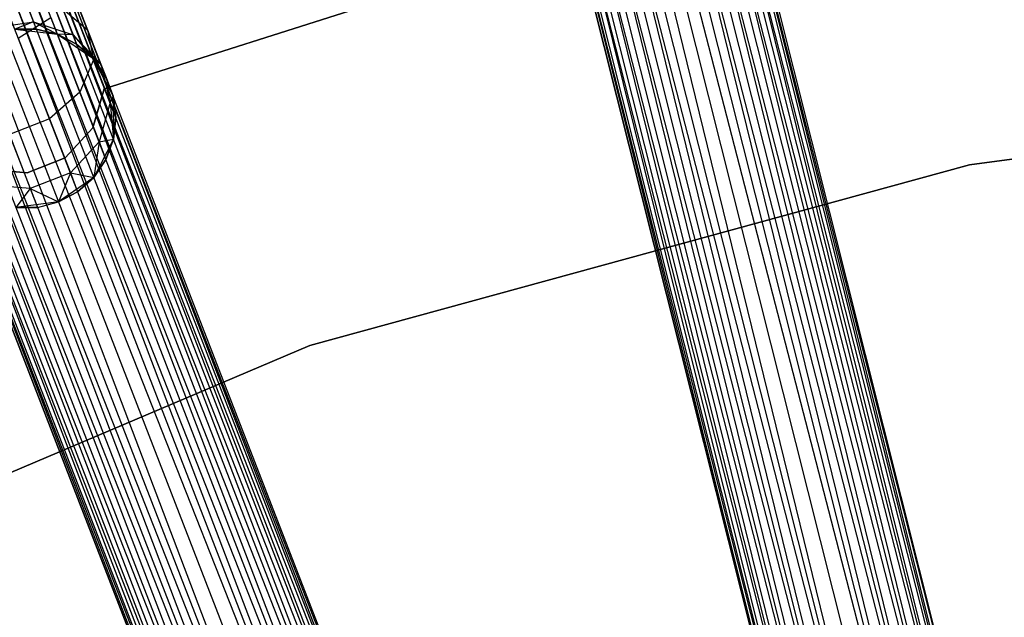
# Model space of a CAD drawing. Extents: x -102 to 101, y -101 to 102.
# Tile 117 of 256: x -22.65 to -11.69, y 50.73 to 57.39. Entities that reach past the tile are written whole.
import ezdxf

# ---------------------------------------------------------------- set-up
doc = ezdxf.new("R2010")
doc.units = 0
doc.header["$LTSCALE"] = 25.4
doc.layers.get('0').update_dxf_attribs({"linetype": 'CONTINUOUS'})

# ---------------------------------------------------------------- blocks, each defined once
blk = doc.blocks.new('NL2500012268_STL')
at = {"color": 0}
for p, q in [((83.758, 78.403, 326.932), (92.721, 42.112, 326.751)), ((92.985, 42.178, 327.145), (83.758, 78.403, 326.932)), ((92.985, 42.178, 327.145), (83.758, 78.403, 326.932)), ((92.876, 42.151, 326.932), (83.758, 78.403, 326.932)), ((92.876, 42.151, 326.932), (83.758, 78.403, 326.932)), ((83.758, 78.403, 326.932), (92.721, 42.112, 326.751)), ((83.867, 78.43, 327.855), (93.041, 42.192, 327.621)), ((92.876, 42.151, 328.068), (83.867, 78.43, 327.855)), ((92.876, 42.151, 328.068), (83.867, 78.43, 327.855)), ((92.985, 42.178, 327.855), (83.867, 78.43, 327.855)), ((92.985, 42.178, 327.855), (83.867, 78.43, 327.855)), ((83.867, 78.43, 327.855), (93.041, 42.192, 327.621)), ((93.041, 42.192, 327.379), (83.923, 78.444, 327.379)), ((93.041, 42.192, 327.621), (83.923, 78.444, 327.379)), ((83.923, 78.444, 327.379), (92.985, 42.178, 327.145)), ((93.041, 42.192, 327.621), (83.923, 78.444, 327.379)), ((93.041, 42.192, 327.379), (83.923, 78.444, 327.379)), ((83.923, 78.444, 327.379), (92.985, 42.178, 327.145)), ((83.411, 78.316, 326.615), (92.31, 42.009, 326.529)), ((92.721, 42.112, 326.751), (83.411, 78.316, 326.615)), ((92.721, 42.112, 326.751), (83.411, 78.316, 326.615)), ((92.528, 42.064, 326.615), (83.411, 78.316, 326.615)), ((92.528, 42.064, 326.615), (83.411, 78.316, 326.615)), ((83.411, 78.316, 326.615), (92.31, 42.009, 326.529)), ((83.603, 78.364, 328.249), (92.876, 42.151, 328.068)), ((92.528, 42.064, 328.385), (83.603, 78.364, 328.249)), ((92.528, 42.064, 328.385), (83.603, 78.364, 328.249)), ((92.721, 42.112, 328.249), (83.603, 78.364, 328.249)), ((92.721, 42.112, 328.249), (83.603, 78.364, 328.249)), ((83.603, 78.364, 328.249), (92.876, 42.151, 328.068)), ((92.31, 42.009, 326.529), (82.96, 78.202, 326.5)), ((92.078, 41.95, 328.5), (82.96, 78.202, 328.5)), ((92.078, 41.95, 328.5), (82.96, 78.202, 328.5)), ((92.078, 41.95, 326.5), (82.96, 78.202, 326.5)), ((92.31, 42.009, 326.529), (82.96, 78.202, 326.5)), ((92.078, 41.95, 326.5), (82.96, 78.202, 326.5)), ((91.846, 41.892, 326.529), (82.96, 78.202, 326.5)), ((91.846, 41.892, 326.529), (82.96, 78.202, 326.5)), ((83.192, 78.261, 328.471), (92.528, 42.064, 328.385)), ((92.31, 42.009, 328.471), (83.192, 78.261, 328.471)), ((92.31, 42.009, 328.471), (83.192, 78.261, 328.471)), ((83.192, 78.261, 328.471), (92.528, 42.064, 328.385)), ((82.509, 78.089, 326.615), (91.435, 41.789, 326.751)), ((91.846, 41.892, 326.529), (82.509, 78.089, 326.615)), ((91.846, 41.892, 326.529), (82.509, 78.089, 326.615)), ((91.627, 41.837, 326.615), (82.509, 78.089, 326.615)), ((91.627, 41.837, 326.615), (82.509, 78.089, 326.615)), ((82.509, 78.089, 326.615), (91.435, 41.789, 326.751)), ((91.627, 41.837, 328.385), (82.728, 78.144, 328.471)), ((91.627, 41.837, 328.385), (82.728, 78.144, 328.471)), ((91.846, 41.892, 328.471), (82.728, 78.144, 328.471)), ((91.846, 41.892, 328.471), (82.728, 78.144, 328.471)), ((81.997, 77.96, 327.379), (91.115, 41.708, 327.621)), ((91.115, 41.708, 327.379), (81.997, 77.96, 327.379)), ((81.997, 77.96, 327.379), (91.115, 41.708, 327.621)), ((91.171, 41.722, 327.145), (81.997, 77.96, 327.379)), ((91.171, 41.722, 327.145), (81.997, 77.96, 327.379)), ((91.115, 41.708, 327.379), (81.997, 77.96, 327.379)), ((82.053, 77.974, 327.855), (91.28, 41.75, 328.068)), ((91.115, 41.708, 327.621), (82.053, 77.974, 327.855)), ((91.115, 41.708, 327.621), (82.053, 77.974, 327.855)), ((91.171, 41.722, 327.855), (82.053, 77.974, 327.855)), ((91.171, 41.722, 327.855), (82.053, 77.974, 327.855)), ((82.053, 77.974, 327.855), (91.28, 41.75, 328.068)), ((82.162, 78.001, 326.932), (91.171, 41.722, 327.145)), ((91.435, 41.789, 326.751), (82.162, 78.001, 326.932)), ((91.435, 41.789, 326.751), (82.162, 78.001, 326.932)), ((91.28, 41.75, 326.932), (82.162, 78.001, 326.932)), ((91.28, 41.75, 326.932), (82.162, 78.001, 326.932)), ((82.162, 78.001, 326.932), (91.171, 41.722, 327.145)), ((82.317, 78.04, 328.249), (91.627, 41.837, 328.385)), ((91.28, 41.75, 328.068), (82.317, 78.04, 328.249)), ((91.28, 41.75, 328.068), (82.317, 78.04, 328.249)), ((91.435, 41.789, 328.249), (82.317, 78.04, 328.249)), ((91.435, 41.789, 328.249), (82.317, 78.04, 328.249)), ((82.317, 78.04, 328.249), (91.627, 41.837, 328.385)), ((87.928, 40.692, 327.379), (74.424, 75.549, 327.379)), ((87.928, 40.692, 327.621), (74.424, 75.549, 327.379)), ((74.424, 75.549, 327.379), (87.874, 40.671, 327.145)), ((87.928, 40.692, 327.621), (74.424, 75.549, 327.379)), ((87.928, 40.692, 327.379), (74.424, 75.549, 327.379)), ((74.424, 75.549, 327.379), (87.874, 40.671, 327.145)), ((74.266, 75.488, 326.932), (87.62, 40.573, 326.751)), ((87.874, 40.671, 327.145), (74.266, 75.488, 326.932)), ((87.874, 40.671, 327.145), (74.266, 75.488, 326.932)), ((87.769, 40.631, 326.932), (74.266, 75.488, 326.932)), ((87.769, 40.631, 326.932), (74.266, 75.488, 326.932)), ((74.266, 75.488, 326.932), (87.62, 40.573, 326.751)), ((74.37, 75.528, 327.855), (87.928, 40.692, 327.621)), ((87.769, 40.631, 328.068), (74.37, 75.528, 327.855)), ((87.769, 40.631, 328.068), (74.37, 75.528, 327.855)), ((87.874, 40.671, 327.855), (74.37, 75.528, 327.855)), ((87.874, 40.671, 327.855), (74.37, 75.528, 327.855)), ((74.37, 75.528, 327.855), (87.928, 40.692, 327.621)), ((73.932, 75.358, 326.615), (87.225, 40.42, 326.529)), ((87.62, 40.573, 326.751), (73.932, 75.358, 326.615)), ((87.62, 40.573, 326.751), (73.932, 75.358, 326.615)), ((87.435, 40.501, 326.615), (73.932, 75.358, 326.615)), ((87.435, 40.501, 326.615), (73.932, 75.358, 326.615)), ((73.932, 75.358, 326.615), (87.225, 40.42, 326.529)), ((74.117, 75.43, 328.249), (87.769, 40.631, 328.068)), ((87.435, 40.501, 328.385), (74.117, 75.43, 328.249)), ((87.435, 40.501, 328.385), (74.117, 75.43, 328.249)), ((87.62, 40.573, 328.249), (74.117, 75.43, 328.249)), ((87.62, 40.573, 328.249), (74.117, 75.43, 328.249)), ((74.117, 75.43, 328.249), (87.769, 40.631, 328.068)), ((73.722, 75.277, 328.471), (87.435, 40.501, 328.385)), ((87.225, 40.42, 328.471), (73.722, 75.277, 328.471)), ((87.225, 40.42, 328.471), (73.722, 75.277, 328.471)), ((73.722, 75.277, 328.471), (87.435, 40.501, 328.385)), ((87.225, 40.42, 326.529), (73.498, 75.19, 326.5)), ((87.002, 40.334, 328.5), (73.498, 75.19, 328.5)), ((87.002, 40.334, 328.5), (73.498, 75.19, 328.5)), ((87.002, 40.334, 326.5), (73.498, 75.19, 326.5)), ((87.225, 40.42, 326.529), (73.498, 75.19, 326.5)), ((87.002, 40.334, 326.5), (73.498, 75.19, 326.5)), ((86.779, 40.247, 326.529), (73.498, 75.19, 326.5)), ((86.779, 40.247, 326.529), (73.498, 75.19, 326.5)), ((73.065, 75.022, 326.615), (86.384, 40.094, 326.751)), ((86.779, 40.247, 326.529), (73.065, 75.022, 326.615)), ((86.779, 40.247, 326.529), (73.065, 75.022, 326.615)), ((86.569, 40.166, 326.615), (73.065, 75.022, 326.615)), ((86.569, 40.166, 326.615), (73.065, 75.022, 326.615)), ((73.065, 75.022, 326.615), (86.384, 40.094, 326.751)), ((86.569, 40.166, 328.385), (73.275, 75.104, 328.471)), ((86.569, 40.166, 328.385), (73.275, 75.104, 328.471)), ((86.779, 40.247, 328.471), (73.275, 75.104, 328.471)), ((86.779, 40.247, 328.471), (73.275, 75.104, 328.471)), ((72.731, 74.893, 326.932), (86.13, 39.996, 327.145)), ((86.384, 40.094, 326.751), (72.731, 74.893, 326.932)), ((86.384, 40.094, 326.751), (72.731, 74.893, 326.932)), ((86.235, 40.036, 326.932), (72.731, 74.893, 326.932)), ((86.235, 40.036, 326.932), (72.731, 74.893, 326.932)), ((72.731, 74.893, 326.932), (86.13, 39.996, 327.145)), ((72.88, 74.951, 328.249), (86.569, 40.166, 328.385)), ((86.235, 40.036, 328.068), (72.88, 74.951, 328.249)), ((86.235, 40.036, 328.068), (72.88, 74.951, 328.249)), ((86.384, 40.094, 328.249), (72.88, 74.951, 328.249)), ((86.384, 40.094, 328.249), (72.88, 74.951, 328.249)), ((72.88, 74.951, 328.249), (86.569, 40.166, 328.385)), ((72.573, 74.832, 327.379), (86.076, 39.975, 327.621)), ((86.076, 39.975, 327.379), (72.573, 74.832, 327.379)), ((72.573, 74.832, 327.379), (86.076, 39.975, 327.621)), ((86.13, 39.996, 327.145), (72.573, 74.832, 327.379)), ((86.13, 39.996, 327.145), (72.573, 74.832, 327.379)), ((86.076, 39.975, 327.379), (72.573, 74.832, 327.379)), ((72.626, 74.852, 327.855), (86.235, 40.036, 328.068)), ((86.076, 39.975, 327.621), (72.626, 74.852, 327.855)), ((86.076, 39.975, 327.621), (72.626, 74.852, 327.855)), ((86.13, 39.996, 327.855), (72.626, 74.852, 327.855)), ((86.13, 39.996, 327.855), (72.626, 74.852, 327.855)), ((72.626, 74.852, 327.855), (86.235, 40.036, 328.068)), ((81.658, 56.701, 23), (87.017, 58.405, 23)), ((87.017, 58.405, 21), (81.658, 56.701, 21)), ((87.017, 58.405, 21), (81.658, 56.701, 21)), ((81.658, 56.701, 23), (87.017, 58.405, 23)), ((81.252, 57.925, 27.236), (81.472, 57.356, 26.829)), ((81.252, 57.925, 27.236), (81.472, 57.356, 26.829)), ((81.263, 57.735, 27.675), (81.539, 57.022, 27.165)), ((81.263, 57.735, 27.675), (81.539, 57.022, 27.165)), ((80.784, 57.67, 26.288), (80.871, 57.445, 25.927)), ((80.784, 57.67, 26.288), (80.871, 57.445, 25.927)), ((81.199, 57.59, 26.513), (81.311, 57.301, 26.048)), ((81.199, 57.59, 26.513), (81.311, 57.301, 26.048)), ((81.199, 57.59, 26.513), (81.472, 57.356, 26.829)), ((81.199, 57.59, 26.513), (81.472, 57.356, 26.829)), ((80.7, 57.263, 28.245), (81.064, 57.496, 28.039)), ((80.7, 57.263, 28.245), (81.064, 57.496, 28.039)), ((81.064, 57.496, 28.039), (81.387, 56.664, 27.443)), ((81.064, 57.496, 28.039), (81.387, 56.664, 27.443)), ((80.4, 57.375, 25.883), (80.871, 57.445, 25.927)), ((80.4, 57.375, 25.883), (80.871, 57.445, 25.927)), ((80.871, 57.445, 25.927), (80.661, 57.364, 25.5)), ((80.871, 57.445, 25.927), (80.661, 57.364, 25.5)), ((80.902, 57.366, 25.5), (80.661, 57.364, 25.5)), ((80.661, 57.364, 21), (80.902, 57.366, 25.5)), ((80.902, 57.366, 25.5), (80.661, 57.364, 25.5)), ((80.661, 57.364, 21), (80.902, 57.366, 25.5)), ((80.661, 57.364, 21), (81.137, 57.31, 21)), ((80.661, 57.364, 21), (81.137, 57.31, 21)), ((80.871, 57.445, 25.927), (80.902, 57.366, 25.5)), ((80.871, 57.445, 25.927), (80.902, 57.366, 25.5)), ((80.871, 57.445, 25.927), (81.137, 57.31, 25.5)), ((80.871, 57.445, 25.927), (81.137, 57.31, 25.5)), ((80.871, 57.445, 25.927), (81.311, 57.301, 26.048)), ((80.871, 57.445, 25.927), (81.311, 57.301, 26.048)), ((81.137, 57.31, 25.5), (80.902, 57.366, 25.5)), ((80.902, 57.366, 25.5), (81.137, 57.31, 21)), ((80.902, 57.366, 25.5), (81.137, 57.31, 21)), ((81.137, 57.31, 25.5), (80.902, 57.366, 25.5)), ((81.472, 57.356, 26.829), (81.619, 56.976, 26.219)), ((81.472, 57.356, 26.829), (81.619, 56.976, 26.219)), ((81.472, 57.356, 26.829), (81.539, 57.022, 27.165)), ((81.472, 57.356, 26.829), (81.539, 57.022, 27.165)), ((80.7, 57.263, 28.245), (81.048, 56.365, 27.601)), ((80.7, 57.263, 28.245), (81.048, 56.365, 27.601)), ((81.137, 57.31, 21), (81.532, 57.04, 21)), ((81.311, 57.301, 26.048), (81.137, 57.31, 25.5)), ((81.311, 57.301, 26.048), (81.137, 57.31, 25.5)), ((81.351, 57.199, 25.5), (81.137, 57.31, 25.5)), ((81.137, 57.31, 21), (81.351, 57.199, 25.5)), ((81.137, 57.31, 21), (81.532, 57.04, 21)), ((81.137, 57.31, 25.5), (81.137, 57.31, 21)), ((81.137, 57.31, 25.5), (81.137, 57.31, 21)), ((81.351, 57.199, 25.5), (81.137, 57.31, 25.5)), ((81.137, 57.31, 21), (81.351, 57.199, 25.5)), ((81.311, 57.301, 26.048), (81.351, 57.199, 25.5)), ((81.311, 57.301, 26.048), (81.351, 57.199, 25.5)), ((81.311, 57.301, 26.048), (81.532, 57.04, 25.5)), ((81.311, 57.301, 26.048), (81.532, 57.04, 25.5)), ((81.311, 57.301, 26.048), (81.619, 56.976, 26.219)), ((81.311, 57.301, 26.048), (81.619, 56.976, 26.219)), ((81.532, 57.04, 25.5), (81.351, 57.199, 25.5)), ((81.351, 57.199, 25.5), (81.532, 57.04, 21)), ((81.351, 57.199, 25.5), (81.532, 57.04, 21)), ((81.532, 57.04, 25.5), (81.351, 57.199, 25.5)), ((81.539, 57.022, 27.165), (81.387, 56.664, 27.443)), ((81.539, 57.022, 27.165), (81.387, 56.664, 27.443)), ((81.532, 57.04, 21), (81.758, 56.618, 21)), ((81.619, 56.976, 26.219), (81.532, 57.04, 25.5)), ((81.619, 56.976, 26.219), (81.532, 57.04, 25.5)), ((81.671, 56.843, 25.5), (81.532, 57.04, 25.5)), ((81.532, 57.04, 21), (81.671, 56.843, 25.5)), ((81.532, 57.04, 21), (81.758, 56.618, 21)), ((81.532, 57.04, 25.5), (81.532, 57.04, 21)), ((81.532, 57.04, 25.5), (81.532, 57.04, 21)), ((81.671, 56.843, 25.5), (81.532, 57.04, 25.5)), ((81.532, 57.04, 21), (81.671, 56.843, 25.5)), ((81.539, 57.022, 27.165), (81.724, 56.546, 26.401)), ((81.539, 57.022, 27.165), (81.724, 56.546, 26.401)), ((81.619, 56.976, 26.219), (81.671, 56.843, 25.5)), ((81.619, 56.976, 26.219), (81.758, 56.618, 25.5)), ((81.619, 56.976, 26.219), (81.671, 56.843, 25.5)), ((81.619, 56.976, 26.219), (81.758, 56.618, 25.5)), ((81.619, 56.976, 26.219), (81.724, 56.546, 26.401)), ((81.619, 56.976, 26.219), (81.724, 56.546, 26.401)), ((81.671, 56.843, 25.5), (81.758, 56.618, 21)), ((81.671, 56.843, 25.5), (81.758, 56.618, 21)), ((98.839, 56.867, 21), (91.293, 55.852, 21)), ((91.293, 55.852, 23), (98.839, 56.867, 23)), ((91.293, 55.852, 23), (98.839, 56.867, 23)), ((98.839, 56.867, 21), (91.293, 55.852, 21)), ((81.531, 56.265, 23), (81.658, 56.701, 23)), ((81.658, 56.701, 21), (81.531, 56.265, 21)), ((81.658, 56.701, 21), (81.531, 56.265, 21)), ((81.531, 56.265, 23), (81.658, 56.701, 23)), ((81.658, 56.701, 23), (81.658, 56.701, 21)), ((81.658, 56.701, 23), (81.658, 56.701, 21)), ((81.387, 56.664, 27.443), (81.048, 56.365, 27.601)), ((81.387, 56.664, 27.443), (81.048, 56.365, 27.601)), ((81.387, 56.664, 27.443), (81.602, 56.109, 26.552)), ((81.387, 56.664, 27.443), (81.602, 56.109, 26.552)), ((81.724, 56.546, 26.401), (81.758, 56.618, 25.5)), ((81.724, 56.546, 26.401), (81.758, 56.618, 25.5)), ((81.758, 56.618, 21), (81.761, 56.14, 21)), ((81.758, 56.618, 25.5), (81.758, 56.618, 21)), ((81.789, 56.379, 25.5), (81.758, 56.618, 25.5)), ((81.758, 56.618, 21), (81.789, 56.379, 25.5)), ((81.758, 56.618, 21), (81.761, 56.14, 21)), ((81.758, 56.618, 25.5), (81.758, 56.618, 21)), ((81.789, 56.379, 25.5), (81.758, 56.618, 25.5)), ((81.758, 56.618, 21), (81.789, 56.379, 25.5)), ((81.724, 56.546, 26.401), (81.602, 56.109, 26.552)), ((81.724, 56.546, 26.401), (81.602, 56.109, 26.552)), ((81.724, 56.546, 26.401), (81.789, 56.379, 25.5)), ((81.724, 56.546, 26.401), (81.789, 56.379, 25.5)), ((81.724, 56.546, 26.401), (81.761, 56.14, 25.5)), ((81.724, 56.546, 26.401), (81.761, 56.14, 25.5)), ((81.048, 56.365, 27.601), (80.602, 56.192, 27.601)), ((81.048, 56.365, 27.601), (80.602, 56.192, 27.601)), ((81.048, 56.365, 27.601), (81.281, 55.764, 26.637)), ((81.048, 56.365, 27.601), (81.281, 55.764, 26.637)), ((81.761, 56.14, 25.5), (81.789, 56.379, 25.5)), ((81.789, 56.379, 25.5), (81.761, 56.14, 21)), ((81.789, 56.379, 25.5), (81.761, 56.14, 21)), ((81.761, 56.14, 25.5), (81.789, 56.379, 25.5)), ((81.223, 55.93, 23), (81.531, 56.265, 23)), ((81.531, 56.265, 21), (81.223, 55.93, 21)), ((81.531, 56.265, 21), (81.223, 55.93, 21)), ((81.223, 55.93, 23), (81.531, 56.265, 23)), ((81.531, 56.265, 23), (81.531, 56.265, 21)), ((81.531, 56.265, 23), (81.531, 56.265, 21)), ((80.602, 56.192, 27.601), (80.834, 55.591, 26.637)), ((80.602, 56.192, 27.601), (80.834, 55.591, 26.637)), ((81.761, 56.14, 21), (81.542, 55.714, 21)), ((81.761, 56.14, 21), (81.542, 55.714, 21)), ((81.602, 56.109, 26.552), (81.761, 56.14, 25.5)), ((81.602, 56.109, 26.552), (81.761, 56.14, 25.5)), ((81.677, 55.914, 25.5), (81.761, 56.14, 25.5)), ((81.761, 56.14, 21), (81.677, 55.914, 25.5)), ((81.677, 55.914, 25.5), (81.761, 56.14, 25.5)), ((81.761, 56.14, 21), (81.677, 55.914, 25.5)), ((81.761, 56.14, 25.5), (81.761, 56.14, 21)), ((81.761, 56.14, 25.5), (81.761, 56.14, 21)), ((81.602, 56.109, 26.552), (81.281, 55.764, 26.637)), ((81.602, 56.109, 26.552), (81.281, 55.764, 26.637)), ((81.602, 56.109, 26.552), (81.542, 55.714, 25.5)), ((81.602, 56.109, 26.552), (81.542, 55.714, 25.5)), ((81.602, 56.109, 26.552), (81.677, 55.914, 25.5)), ((81.602, 56.109, 26.552), (81.677, 55.914, 25.5)), ((80.8, 55.766, 23), (81.223, 55.93, 23)), ((81.223, 55.93, 21), (80.8, 55.766, 21)), ((81.223, 55.93, 21), (80.8, 55.766, 21)), ((80.8, 55.766, 23), (81.223, 55.93, 23)), ((81.223, 55.93, 23), (81.223, 55.93, 21)), ((81.223, 55.93, 23), (81.223, 55.93, 21)), ((81.542, 55.714, 25.5), (81.677, 55.914, 25.5)), ((81.677, 55.914, 25.5), (81.542, 55.714, 21)), ((81.677, 55.914, 25.5), (81.542, 55.714, 21)), ((81.542, 55.714, 25.5), (81.677, 55.914, 25.5)), ((91.293, 55.852, 21), (83.949, 53.84, 21)), ((83.949, 53.84, 23), (91.293, 55.852, 23)), ((83.949, 53.84, 23), (91.293, 55.852, 23)), ((91.293, 55.852, 21), (83.949, 53.84, 21)), ((91.293, 55.852, 23), (91.293, 55.852, 21)), ((91.293, 55.852, 23), (91.293, 55.852, 21)), ((80.347, 55.806, 23), (80.8, 55.766, 23)), ((80.8, 55.766, 21), (80.347, 55.806, 21)), ((80.8, 55.766, 21), (80.347, 55.806, 21)), ((80.347, 55.806, 23), (80.8, 55.766, 23)), ((80.8, 55.766, 23), (80.8, 55.766, 21)), ((80.8, 55.766, 23), (80.8, 55.766, 21)), ((81.281, 55.764, 26.637), (80.834, 55.591, 26.637)), ((81.281, 55.764, 26.637), (80.834, 55.591, 26.637)), ((81.281, 55.764, 26.637), (81.15, 55.44, 25.5)), ((81.281, 55.764, 26.637), (81.15, 55.44, 25.5)), ((81.542, 55.714, 21), (81.15, 55.44, 21)), ((81.542, 55.714, 21), (81.15, 55.44, 21)), ((81.281, 55.764, 26.637), (81.542, 55.714, 25.5)), ((81.281, 55.764, 26.637), (81.542, 55.714, 25.5)), ((81.281, 55.764, 26.637), (81.362, 55.553, 25.5)), ((81.281, 55.764, 26.637), (81.362, 55.553, 25.5)), ((81.362, 55.553, 25.5), (81.542, 55.714, 25.5)), ((81.542, 55.714, 21), (81.362, 55.553, 25.5)), ((81.362, 55.553, 25.5), (81.542, 55.714, 25.5)), ((81.542, 55.714, 21), (81.362, 55.553, 25.5)), ((81.542, 55.714, 25.5), (81.542, 55.714, 21)), ((81.542, 55.714, 25.5), (81.542, 55.714, 21)), ((80.834, 55.591, 26.637), (80.365, 55.63, 26.552)), ((80.834, 55.591, 26.637), (80.365, 55.63, 26.552)), ((80.834, 55.591, 26.637), (80.675, 55.378, 25.5)), ((80.834, 55.591, 26.637), (80.675, 55.378, 25.5)), ((80.834, 55.591, 26.637), (81.15, 55.44, 25.5)), ((80.834, 55.591, 26.637), (81.15, 55.44, 25.5)), ((80.834, 55.591, 26.637), (80.916, 55.38, 25.5)), ((80.834, 55.591, 26.637), (80.916, 55.38, 25.5)), ((81.15, 55.44, 25.5), (81.362, 55.553, 25.5)), ((81.362, 55.553, 25.5), (81.15, 55.44, 21)), ((81.15, 55.44, 25.5), (81.362, 55.553, 25.5)), ((81.362, 55.553, 25.5), (81.15, 55.44, 21)), ((81.15, 55.44, 21), (80.675, 55.378, 21)), ((81.15, 55.44, 21), (80.675, 55.378, 21)), ((80.675, 55.378, 25.5), (80.916, 55.38, 25.5)), ((80.916, 55.38, 25.5), (80.675, 55.378, 21)), ((80.916, 55.38, 25.5), (80.675, 55.378, 21)), ((80.675, 55.378, 25.5), (80.916, 55.38, 25.5)), ((80.916, 55.38, 25.5), (81.15, 55.44, 25.5)), ((80.916, 55.38, 25.5), (81.15, 55.44, 25.5)), ((80.916, 55.38, 25.5), (81.15, 55.44, 21)), ((80.916, 55.38, 25.5), (81.15, 55.44, 21)), ((81.15, 55.44, 25.5), (81.15, 55.44, 21)), ((81.15, 55.44, 25.5), (81.15, 55.44, 21)), ((83.949, 53.84, 21), (76.939, 50.867, 21)), ((76.939, 50.867, 23), (83.949, 53.84, 23)), ((76.939, 50.867, 23), (83.949, 53.84, 23)), ((83.949, 53.84, 21), (76.939, 50.867, 21)), ((83.949, 53.84, 23), (83.949, 53.84, 21)), ((83.949, 53.84, 23), (83.949, 53.84, 21))]:
    blk.add_line(p, q, dxfattribs=at)

msp = doc.modelspace()

# ---------------------------------------------------------------- block references
at = {"color": 0}
msp.add_blockref('NL2500012268_STL', (-103.369, -0.081, -1716.928), dxfattribs=at)

doc.saveas('drawing.dxf')
